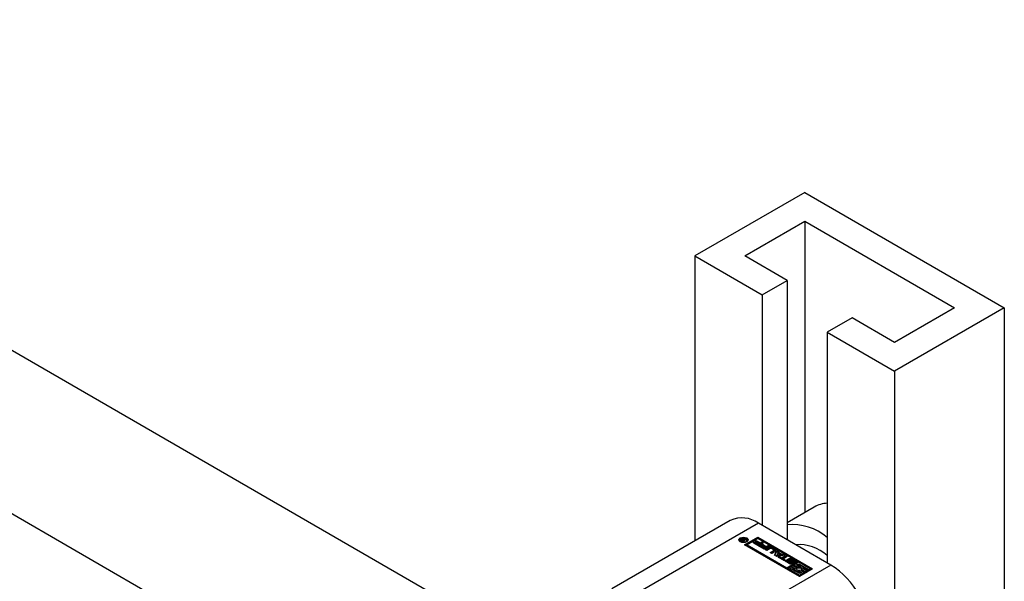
# Paper-space layout 'Sheet1' of a CAD drawing. Header units: millimetres. Extents: x 0 to 23548, y 0 to 16632.
# Tile 21 of 143: x 3109 to 3231, y 5598 to 5667. Entities that reach past the tile are written whole.
import ezdxf

# ---------------------------------------------------------------- set-up
doc = ezdxf.new("R2010")
doc.units = ezdxf.units.MM
doc.linetypes.add('SLD-Sólida', pattern=[0])

psp = doc.layouts.new('Sheet1')

# ---------------------------------------------------------------- linework, layer by layer
at = {"color": 7, "linetype": 'SLD-Sólida', "lineweight": 25, "ltscale": 28}
for p, q in [((3171.059, 5589.94), (2088.609, 6214.825)), ((2079.86, 6199.67), (3153.558, 5579.837)), ((3206.59, 5645.772), (3192.978, 5637.914)), ((3206.59, 5645.772), (3231.338, 5631.484)), ((3199.165, 5637.914), (3206.59, 5642.2)), ((3206.59, 5642.2), (3225.151, 5631.484)), ((3206.59, 5642.2), (3206.59, 5606.099)), ((3192.978, 5637.914), (3201.33, 5633.092)), ((3192.978, 5637.914), (3192.978, 5602.594)), ((3204.424, 5634.878), (3199.165, 5637.914)), ((3201.33, 5633.092), (3204.424, 5634.878)), ((3204.424, 5634.878), (3204.424, 5602.727)), ((3201.33, 5633.092), (3201.33, 5604.513)), ((3225.151, 5631.484), (3217.726, 5627.198)), ((3231.338, 5631.484), (3217.726, 5623.627)), ((3231.338, 5631.484), (3231.338, 5555.142)), ((3212.467, 5630.234), (3209.374, 5628.448)), ((3217.726, 5627.198), (3212.467, 5630.234)), ((3209.374, 5628.448), (3217.726, 5623.627)), ((3209.374, 5628.448), (3209.374, 5599.869)), ((3217.726, 5623.627), (3217.726, 5563)), ((3207.775, 5606.783), (3204.424, 5604.848)), ((3197.367, 5605.127), (3182.703, 5596.662)), ((3200.866, 5604.781), (3186.203, 5596.316)), ((3209.838, 5599.602), (3200.866, 5604.781)), ((3198.556, 5602.716), (3198.556, 5602.573)), ((3198.556, 5602.573), (3198.581, 5602.487)), ((3198.701, 5602.685), (3198.701, 5602.695)), ((3198.764, 5602.627), (3198.764, 5602.77)), ((3198.92, 5602.515), (3198.774, 5602.6)), ((3198.818, 5602.682), (3198.818, 5602.574)), ((3198.822, 5602.572), (3198.822, 5602.669)), ((3198.848, 5602.718), (3198.848, 5602.799)), ((3198.852, 5602.639), (3198.862, 5602.633)), ((3198.852, 5602.555), (3198.852, 5602.639)), ((3198.862, 5602.633), (3198.873, 5602.626)), ((3198.862, 5602.549), (3198.862, 5602.633)), ((3198.873, 5602.626), (3198.905, 5602.607)), ((3198.873, 5602.542), (3198.873, 5602.626)), ((3198.905, 5602.607), (3199.05, 5602.691)), ((3198.905, 5602.524), (3198.905, 5602.607)), ((3199.363, 5602.771), (3198.92, 5602.515)), ((3198.998, 5602.785), (3199.059, 5602.947)), ((3198.998, 5602.719), (3198.998, 5602.785)), ((3199.022, 5602.707), (3199.059, 5602.804)), ((3199.05, 5602.691), (3199.03, 5602.703)), ((3199.05, 5602.591), (3199.05, 5602.691)), ((3199.059, 5602.947), (3199.16, 5602.888)), ((3199.059, 5602.804), (3199.059, 5602.947)), ((3199.059, 5602.804), (3199.106, 5602.777)), ((3199.16, 5602.888), (3199.07, 5602.703)), ((3199.07, 5602.703), (3199.276, 5602.821)), ((3199.07, 5602.602), (3199.07, 5602.703)), ((3199.149, 5602.111), (3200.774, 5603.048)), ((3200.774, 5602.905), (3199.273, 5602.039)), ((3199.276, 5602.821), (3199.363, 5602.771)), ((3199.276, 5602.721), (3199.276, 5602.821)), ((3199.427, 5602.487), (3199.452, 5602.573)), ((3199.452, 5602.573), (3199.452, 5602.716)), ((3200.774, 5602.871), (3199.456, 5602.111)), ((3200.438, 5602.533), (3200.595, 5602.623)), ((3200.907, 5602.262), (3200.438, 5602.533)), ((3200.595, 5602.623), (3201.064, 5602.353)), ((3200.595, 5602.48), (3200.595, 5602.623)), ((3200.774, 5603.048), (3207.579, 5599.119)), ((3200.774, 5602.905), (3200.774, 5603.048)), ((3207.456, 5599.048), (3200.774, 5602.905)), ((3205.696, 5600.03), (3200.774, 5602.871)), ((3205.955, 5598.182), (3199.149, 5602.111)), ((3199.456, 5602.111), (3204.378, 5599.269)), ((3199.456, 5602.111), (3199.456, 5601.968)), ((3199.456, 5601.968), (3204.378, 5599.126)), ((3200.149, 5602.394), (3200.305, 5602.484)), ((3200.849, 5601.989), (3200.149, 5602.394)), ((3200.273, 5602.322), (3200.305, 5602.341)), ((3200.305, 5602.484), (3200.798, 5602.199)), ((3200.305, 5602.341), (3200.305, 5602.484)), ((3200.305, 5602.341), (3200.798, 5602.056)), ((3200.562, 5602.462), (3200.595, 5602.48)), ((3200.595, 5602.48), (3201.064, 5602.21)), ((3200.798, 5602.199), (3200.907, 5602.262)), ((3200.798, 5602.056), (3200.798, 5602.199)), ((3200.798, 5602.056), (3200.907, 5602.119)), ((3201.489, 5602.359), (3200.849, 5601.989)), ((3200.907, 5602.119), (3200.907, 5602.262)), ((3200.91, 5601.954), (3201.066, 5602.044)), ((3201.61, 5601.55), (3200.91, 5601.954)), ((3201.034, 5601.883), (3201.066, 5601.901)), ((3201.064, 5602.353), (3201.282, 5602.479)), ((3201.064, 5602.21), (3201.064, 5602.353)), ((3201.064, 5602.21), (3201.282, 5602.336)), ((3201.066, 5602.044), (3201.559, 5601.76)), ((3201.066, 5601.901), (3201.066, 5602.044)), ((3201.066, 5601.901), (3201.559, 5601.617)), ((3201.2, 5602.094), (3201.356, 5602.184)), ((3201.668, 5601.823), (3201.2, 5602.094)), ((3201.282, 5602.479), (3201.489, 5602.359)), ((3201.282, 5602.336), (3201.282, 5602.479)), ((3201.282, 5602.336), (3201.365, 5602.287)), ((3201.323, 5602.022), (3201.356, 5602.041)), ((3201.356, 5602.184), (3201.825, 5601.913)), ((3201.356, 5602.041), (3201.356, 5602.184)), ((3201.356, 5602.041), (3201.825, 5601.77)), ((3201.559, 5601.76), (3201.668, 5601.823)), ((3201.559, 5601.617), (3201.559, 5601.76)), ((3201.559, 5601.617), (3201.668, 5601.68)), ((3202.25, 5601.919), (3201.61, 5601.55)), ((3201.668, 5601.68), (3201.668, 5601.823)), ((3201.683, 5601.508), (3202.145, 5601.774)), ((3201.892, 5601.387), (3201.683, 5601.508)), ((3201.807, 5601.436), (3202.145, 5601.632)), ((3201.825, 5601.913), (3202.043, 5602.039)), ((3201.825, 5601.77), (3201.825, 5601.913)), ((3201.825, 5601.77), (3202.043, 5601.896)), ((3202.331, 5601.641), (3201.892, 5601.387)), ((3202.043, 5602.039), (3202.25, 5601.919)), ((3202.043, 5601.896), (3202.043, 5602.039)), ((3202.043, 5601.896), (3202.126, 5601.848)), ((3202.145, 5601.632), (3202.145, 5601.774)), ((3202.314, 5601.144), (3202.753, 5601.397)), ((3202.753, 5601.471), (3202.458, 5601.641)), ((3202.985, 5601.29), (3202.523, 5601.023)), ((3202.541, 5601.774), (3202.985, 5601.519)), ((3202.541, 5601.632), (3202.541, 5601.774)), ((3202.541, 5601.632), (3202.985, 5601.376)), ((3202.753, 5601.255), (3202.753, 5601.397)), ((3202.779, 5601.291), (3202.779, 5601.434)), ((3202.853, 5600.833), (3203.152, 5601.399)), ((3202.985, 5601.376), (3202.985, 5601.519)), ((3203.152, 5601.399), (3203.376, 5601.27)), ((3203.152, 5601.256), (3203.152, 5601.399)), ((3202.523, 5601.023), (3202.314, 5601.144)), ((3202.437, 5601.072), (3202.753, 5601.255)), ((3203.155, 5600.658), (3202.853, 5600.833)), ((3202.911, 5600.799), (3203.152, 5601.256)), ((3203.26, 5601.052), (3203.144, 5600.826)), ((3203.144, 5600.826), (3203.535, 5600.893)), ((3203.144, 5600.683), (3203.144, 5600.826)), ((3203.144, 5600.683), (3203.535, 5600.75)), ((3203.152, 5601.256), (3203.326, 5601.155)), ((3204.136, 5600.831), (3203.155, 5600.658)), ((3203.535, 5600.893), (3203.26, 5601.052)), ((3203.297, 5600.576), (3203.453, 5600.666)), ((3204.074, 5600.128), (3203.297, 5600.576)), ((3203.376, 5601.27), (3203.326, 5601.175)), ((3203.326, 5601.175), (3203.748, 5600.931)), ((3203.326, 5601.032), (3203.326, 5601.175)), ((3203.326, 5601.032), (3203.748, 5600.788)), ((3203.421, 5600.505), (3203.453, 5600.523)), ((3203.453, 5600.666), (3203.737, 5600.502)), ((3203.453, 5600.523), (3203.453, 5600.666)), ((3203.453, 5600.523), (3203.737, 5600.36)), ((3203.535, 5600.75), (3203.535, 5600.893)), ((3203.737, 5600.502), (3204.221, 5600.782)), ((3203.737, 5600.36), (3204.221, 5600.639)), ((3203.737, 5600.36), (3203.737, 5600.502)), ((3203.748, 5600.931), (3203.912, 5600.96)), ((3203.748, 5600.788), (3203.748, 5600.931)), ((3203.748, 5600.788), (3203.912, 5600.817)), ((3203.912, 5600.96), (3204.136, 5600.831)), ((3203.912, 5600.817), (3203.912, 5600.96)), ((3203.912, 5600.817), (3203.946, 5600.798)), ((3204.43, 5600.661), (3203.946, 5600.382)), ((3203.946, 5600.382), (3204.23, 5600.218)), ((3203.946, 5600.239), (3203.946, 5600.382)), ((3203.946, 5600.239), (3204.106, 5600.147)), ((3204.23, 5600.218), (3204.074, 5600.128)), ((3204.221, 5600.782), (3204.43, 5600.661)), ((3204.221, 5600.639), (3204.221, 5600.782)), ((3204.221, 5600.639), (3204.306, 5600.59)), ((3204.328, 5600.224), (3204.487, 5600.131)), ((3204.328, 5600.081), (3204.328, 5600.224)), ((3204.475, 5599.995), (3204.328, 5600.081)), ((3204.475, 5600.112), (3204.475, 5599.969)), ((3204.479, 5599.957), (3204.479, 5600.1)), ((3204.494, 5599.939), (3204.494, 5600.082)), ((3204.516, 5600.066), (3204.843, 5599.877)), ((3204.516, 5599.923), (3204.516, 5600.066)), ((3204.923, 5599.926), (3204.571, 5600.139)), ((3204.716, 5600.257), (3204.716, 5600.114)), ((3204.716, 5600.114), (3204.717, 5600.113)), ((3204.717, 5600.113), (3204.717, 5600.256)), ((3204.724, 5600.092), (3204.724, 5600.235)), ((3204.752, 5600.21), (3205.102, 5599.997)), ((3204.752, 5600.067), (3204.752, 5600.21)), ((3204.752, 5600.067), (3205.102, 5599.854)), ((3205.167, 5600.068), (3204.839, 5600.257)), ((3204.978, 5600.369), (3205.361, 5600.148)), ((3204.978, 5600.226), (3204.978, 5600.369)), ((3204.978, 5600.226), (3205.361, 5600.005)), ((3205.361, 5600.005), (3205.361, 5600.148)), ((3209.838, 5599.602), (3195.174, 5591.136)), ((3204.7, 5599.765), (3204.317, 5599.986)), ((3204.378, 5599.269), (3205.696, 5600.03)), ((3204.378, 5599.126), (3205.696, 5599.887)), ((3204.378, 5599.126), (3204.378, 5599.269)), ((3204.516, 5599.923), (3204.843, 5599.734)), ((3204.685, 5599.269), (3204.531, 5599.18)), ((3204.531, 5599.037), (3204.531, 5599.18)), ((3204.531, 5599.18), (3205.955, 5598.359)), ((3204.531, 5599.037), (3205.955, 5598.216)), ((3205.955, 5598.536), (3204.685, 5599.269)), ((3204.843, 5599.734), (3204.843, 5599.877)), ((3204.877, 5599.719), (3204.877, 5599.862)), ((3204.917, 5599.717), (3204.917, 5599.854)), ((3204.95, 5599.719), (3204.95, 5599.861)), ((3205.114, 5599.517), (3204.96, 5599.428)), ((3204.96, 5599.428), (3205.324, 5599.218)), ((3204.96, 5599.285), (3204.96, 5599.428)), ((3204.96, 5599.285), (3205.312, 5599.082)), ((3204.962, 5599.736), (3204.962, 5599.879)), ((3204.962, 5599.733), (3204.962, 5599.876)), ((3205.102, 5599.854), (3205.102, 5599.997)), ((3205.158, 5599.809), (3205.102, 5599.854)), ((3205.574, 5599.251), (3205.114, 5599.517)), ((3205.194, 5600.002), (3205.197, 5600.004)), ((3205.352, 5599.911), (3205.194, 5600.002)), ((3205.197, 5600), (3205.197, 5600.004)), ((3205.205, 5599.995), (3205.205, 5600.012)), ((3205.207, 5599.994), (3205.207, 5600.021)), ((3205.849, 5599.941), (3205.267, 5599.605)), ((3205.267, 5599.605), (3205.727, 5599.339)), ((3205.267, 5599.462), (3205.267, 5599.605)), ((3205.267, 5599.462), (3205.727, 5599.196)), ((3205.312, 5599.15), (3205.312, 5599.007)), ((3205.552, 5599.078), (3205.574, 5599.108)), ((3205.574, 5599.605), (3205.849, 5599.764)), ((3205.783, 5599.484), (3205.574, 5599.605)), ((3205.574, 5599.108), (3205.574, 5599.251)), ((3205.696, 5600.03), (3205.696, 5599.887)), ((3205.697, 5599.534), (3205.849, 5599.621)), ((3205.727, 5599.196), (3205.727, 5599.339)), ((3207.273, 5599.119), (3205.849, 5599.941)), ((3205.849, 5599.764), (3207.12, 5599.031)), ((3205.849, 5599.621), (3205.849, 5599.764)), ((3205.849, 5599.621), (3206.115, 5599.468)), ((3207.579, 5599.119), (3205.955, 5598.182)), ((3206.537, 5598.695), (3206.077, 5598.96)), ((3206.23, 5599.049), (3206.691, 5598.783)), ((3206.23, 5598.906), (3206.23, 5599.049)), ((3206.23, 5598.906), (3206.691, 5598.64)), ((3206.453, 5599.273), (3207.12, 5598.888)), ((3206.844, 5598.872), (3206.481, 5599.081)), ((3206.493, 5599.074), (3206.493, 5599.15)), ((3206.691, 5598.783), (3206.844, 5598.872)), ((3206.844, 5598.729), (3206.844, 5598.872)), ((3207.12, 5599.031), (3207.273, 5599.119)), ((3207.12, 5598.888), (3207.12, 5599.031)), ((3207.12, 5598.888), (3207.273, 5598.977)), ((3207.273, 5598.977), (3207.273, 5599.119)), ((3205.955, 5598.359), (3206.537, 5598.695)), ((3206.231, 5598.695), (3205.955, 5598.536)), ((3205.955, 5598.216), (3206.537, 5598.552)), ((3205.955, 5598.216), (3205.955, 5598.359)), ((3206.021, 5598.816), (3206.231, 5598.695)), ((3206.021, 5598.673), (3206.021, 5598.816)), ((3206.021, 5598.673), (3206.107, 5598.623)), ((3206.537, 5598.552), (3206.537, 5598.695)), ((3206.691, 5598.64), (3206.691, 5598.783)), ((3206.691, 5598.64), (3206.844, 5598.729))]:
    psp.add_line(p, q, dxfattribs=at)
at = {"color": 7, "linetype": 'SLD-Sólida', "lineweight": 25, "ltscale": 28, "flags": 128}
for points in [[(3199.414, 5602.479), (3199.226, 5602.407), (3199.004, 5602.381), (3198.782, 5602.407), (3198.594, 5602.479), (3198.469, 5602.588), (3198.425, 5602.716), (3198.469, 5602.844), (3198.594, 5602.952), (3198.782, 5603.025), (3199.004, 5603.05), (3199.226, 5603.025), (3199.414, 5602.952), (3199.54, 5602.844), (3199.584, 5602.716), (3199.54, 5602.588), (3199.414, 5602.479)], [(3198.438, 5602.644), (3198.469, 5602.701), (3198.581, 5602.802)], [(3199.321, 5602.533), (3199.418, 5602.617), (3199.452, 5602.716), (3199.418, 5602.815), (3199.321, 5602.899), (3199.176, 5602.955), (3199.004, 5602.975), (3198.833, 5602.955), (3198.687, 5602.899), (3198.59, 5602.815), (3198.556, 5602.716), (3198.59, 5602.617), (3198.687, 5602.533), (3198.833, 5602.477), (3199.004, 5602.457), (3199.176, 5602.477), (3199.321, 5602.533)], [(3198.764, 5602.627), (3198.75, 5602.619), (3198.747, 5602.618)], [(3199.427, 5602.802), (3199.54, 5602.701), (3199.57, 5602.644)], [(3203.038, 5601.333), (3203.019, 5601.351), (3202.985, 5601.376)], [(3204.317, 5599.986), (3204.281, 5600.011), (3204.254, 5600.041), (3204.239, 5600.073), (3204.234, 5600.106), (3204.241, 5600.139), (3204.26, 5600.17), (3204.289, 5600.199), (3204.328, 5600.224)], [(3204.328, 5600.081), (3204.289, 5600.056), (3204.262, 5600.03)], [(3204.571, 5600.139), (3204.512, 5600.193), (3204.493, 5600.256), (3204.516, 5600.318), (3204.579, 5600.37), (3204.671, 5600.405), (3204.779, 5600.417), (3204.887, 5600.404), (3204.978, 5600.369)], [(3204.751, 5600.279), (3204.744, 5600.278), (3204.737, 5600.277), (3204.731, 5600.274), (3204.726, 5600.272), (3204.721, 5600.268), (3204.719, 5600.264), (3204.717, 5600.26), (3204.717, 5600.256)], [(3204.978, 5600.226), (3204.887, 5600.261), (3204.799, 5600.273)], [(3205.361, 5600.148), (3205.397, 5600.122), (3205.424, 5600.093), (3205.44, 5600.061), (3205.444, 5600.028), (3205.437, 5599.995), (3205.419, 5599.964), (3205.39, 5599.935), (3205.352, 5599.911)], [(3205.102, 5599.997), (3205.164, 5599.944), (3205.186, 5599.881), (3205.164, 5599.818), (3205.103, 5599.765), (3205.011, 5599.729), (3204.902, 5599.717), (3204.793, 5599.729), (3204.7, 5599.765)], [(3204.877, 5599.719), (3204.882, 5599.718), (3204.885, 5599.717)], [(3204.962, 5599.733), (3204.962, 5599.736), (3204.962, 5599.736)], [(3205.324, 5599.218), (3205.312, 5599.135), (3205.336, 5599.052), (3205.395, 5598.975), (3205.485, 5598.909), (3205.599, 5598.857), (3205.732, 5598.823), (3205.876, 5598.809), (3206.021, 5598.816)], [(3205.416, 5599.96), (3205.397, 5599.979), (3205.361, 5600.005)], [(3206.077, 5598.96), (3205.965, 5598.938), (3205.847, 5598.938), (3205.735, 5598.958), (3205.639, 5598.998), (3205.57, 5599.053), (3205.534, 5599.118), (3205.536, 5599.186), (3205.574, 5599.251)], [(3205.727, 5599.339), (3205.839, 5599.361), (3205.957, 5599.362), (3206.07, 5599.342), (3206.165, 5599.302), (3206.234, 5599.246), (3206.27, 5599.182), (3206.269, 5599.113), (3206.23, 5599.049)], [(3206.481, 5599.081), (3206.492, 5599.165), (3206.468, 5599.248), (3206.409, 5599.325), (3206.32, 5599.391), (3206.205, 5599.443), (3206.072, 5599.476), (3205.929, 5599.491), (3205.783, 5599.484)]]:
    psp.add_lwpolyline(points, dxfattribs=at)
at = {"color": 7, "linetype": 'SLD-Sólida', "lineweight": 25, "ltscale": 784}
for centre, radius, start, end in [((3209.632, 5603.497), 3.775, 93.92009, 119.47299), ((3198.816, 5601.919), 3.521, 54.38242, 114.30712), ((3205.059, 5597.951), 6.654, 49.57978, 95.47659), ((3198.798, 5602.678), 0.0982, 110.5233, 169.60643), ((3198.775, 5602.692), 0.0736, 177.03373, 225.54787), ((3198.889, 5602.799), 0.23, 223.96599, 240.03699), ((3198.883, 5602.558), 0.243, 98.25462, 119.49787), ((3198.875, 5602.433), 0.224, 104.92373, 119.99094), ((3198.845, 5602.682), 0.0273, 126.48153, 209.89514), ((3198.911, 5602.73), 0.108, 214.53935, 236.82631), ((3198.909, 5602.616), 0.119, 115.91093, 132.09439), ((3198.896, 5602.508), 0.295, 69.8468, 99.35735), ((3198.917, 5602.6), 0.137, 85.25022, 116.1848), ((3198.898, 5602.476), 0.263, 59.82645, 83.3108), ((3202.343, 5601.392), 0.43, 62.60967, 117.39033), ((3202.343, 5601.249), 0.43, 62.60967, 117.39033), ((3202.395, 5601.518), 0.138, 62.60967, 117.39033), ((3202.739, 5601.434), 0.0392, 290.78342, 69.21658), ((3202.734, 5601.296), 0.0451, 294.37466, 354.3052), ((3202.941, 5601.404), 0.122, 290.78342, 69.21658), ((3205.845, 5596.843), 5.286, 48.11523, 93.93855), ((3204.498, 5600.112), 0.0227, 161.15652, 213.60653), ((3204.497, 5600.111), 0.0225, 116.84335, 158.17765), ((3204.533, 5600.129), 0.0619, 208.70735, 230.45043), ((3204.582, 5600.183), 0.134, 228.72837, 240.31762), ((3204.745, 5599.951), 0.321, 93.49455, 134.11666), ((3204.755, 5600.258), 0.0381, 183.49244, 216.98669), ((3204.755, 5600.115), 0.0381, 183.49244, 216.98669), ((3204.811, 5600.301), 0.109, 217.06088, 237.0978), ((3204.811, 5600.158), 0.109, 217.06088, 237.0978), ((3204.759, 5600.145), 0.134, 75.0371, 93.49041), ((3204.748, 5600.094), 0.186, 60.6051, 75.82528), ((3205.102, 5599.954), 0.131, 46.77381, 60.43375), ((3204.499, 5599.97), 0.0236, 180.6276, 213.08998), ((3204.533, 5599.987), 0.0619, 208.70735, 230.45043), ((3204.582, 5600.04), 0.134, 228.72837, 240.31762), ((3204.931, 5600.031), 0.177, 240.3702, 252.23925), ((3204.931, 5599.888), 0.177, 240.3702, 252.23925), ((3204.926, 5600.008), 0.154, 251.43443, 266.73325), ((3204.923, 5599.913), 0.0587, 264.24472, 297.37594), ((3204.843, 5599.792), 0.156, 50.91521, 58.94805), ((3204.889, 5599.851), 0.0814, 33.22777, 50.37442), ((3204.942, 5599.88), 0.0207, 292.97768, 350.19358), ((3204.943, 5599.736), 0.0197, 298.9245, 350.85516), ((3204.933, 5599.879), 0.0293, 354.56339, 33.90864), ((3205.155, 5600.009), 0.0548, 20.07496, 47.5276), ((3205.185, 5600.025), 0.024, 300.08132, 329.71125), ((3205.187, 5600.021), 0.0206, 334.98634, 18.51245), ((3205.532, 5599.01), 0.22, 180.84127, 214.97015), ((3205.905, 5598.76), 0.471, 42.49117, 112.19889), ((3204.041, 5590.539), 10.758, 2.60548, 57.39452), ((3205.902, 5599.66), 0.994, 257.62865, 276.8556)]:
    psp.add_arc(centre, radius, start, end, dxfattribs=at)

doc.saveas('drawing.dxf')
